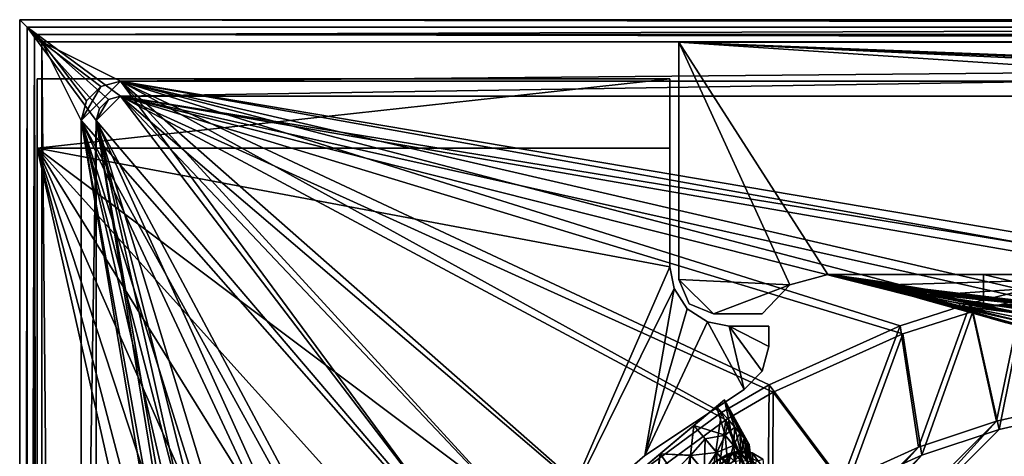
# Model space of a CAD drawing. Header units: metres. Extents: x 0 to 903, y -903 to 0.
# Tile 74 of 253: x 0 to 199, y -88 to 0. Entities that reach past the tile are written whole.
import ezdxf

# ---------------------------------------------------------------- set-up
doc = ezdxf.new("R2010")
doc.units = ezdxf.units.M

msp = doc.modelspace()

# ---------------------------------------------------------------- linework, layer by layer
at = {"layer": 'top'}
for points in [[(3.56304, -11.973949, 2050.059814), (3.563107, -25.973949, 2050.059814), (131.563431, -11.977214, 2050.059814)], [(131.563431, -11.977214, 2050.059814), (131.563431, -11.977214, 176.059692), (3.56304, -11.973949, 2050.059814)], [(131.563431, -11.977214, 176.059692), (3.56304, -11.977214, 176.059708), (3.56304, -11.973949, 2050.059814)], [(3.563107, -25.973949, 2050.059814), (3.56304, -11.973949, 2050.059814), (3.56304, -11.977214, 176.059708)], [(3.563107, -25.973949, 176.059692), (3.56304, -11.977214, 176.059708), (131.563431, -11.977214, 176.059692)], [(3.563107, -25.973949, 2050.059814), (3.56304, -11.977214, 176.059708), (3.563107, -25.973949, 176.059692)], [(3.563107, -25.973949, 2050.059814), (131.56308, -25.977213, 2050.059814), (131.563431, -11.977214, 2050.059814)], [(131.56308, -25.977213, 176.059692), (3.563107, -25.973949, 176.059692), (131.563431, -11.977214, 176.059692)], [(131.56308, -25.977213, 176.059692), (131.563431, -11.977214, 176.059692), (131.562469, -49.976849, 2063.059814)], [(131.562469, -49.976849, 2063.059814), (131.563431, -11.977214, 176.059692), (131.56308, -25.977213, 2050.059814)], [(131.563431, -11.977214, 176.059692), (131.563431, -11.977214, 2050.059814), (131.56308, -25.977213, 2050.059814)], [(131.56308, -25.977213, 2063.059814), (131.56308, -25.977213, 2050.059814), (3.563107, -25.973949, 2063.059814)], [(131.56308, -25.977213, 2050.059814), (3.563107, -25.973949, 2050.059814), (3.563107, -25.973949, 2063.059814)], [(131.562469, -49.976849, 2063.059814), (3.563107, -25.973949, 2063.059814), (107.827393, -104.346909, 2063.059814)], [(107.827393, -104.346909, 2063.059814), (3.563107, -25.973949, 2063.059814), (91.159363, -123.211418, 2063.059814)], [(3.563107, -25.973949, 2063.059814), (77.018692, -144.309021, 2063.059814), (91.159363, -123.211418, 2063.059814)], [(131.562469, -49.976849, 2063.059814), (131.56308, -25.977213, 2063.059814), (3.563107, -25.973949, 2063.059814)], [(3.567204, -885.9776, 2063.059814), (51.564125, -239.308899, 2063.059814), (3.563107, -25.973949, 2063.059814)], [(51.564125, -239.308899, 2063.059814), (53.093189, -215.251648, 2063.059814), (3.563107, -25.973949, 2063.059814)], [(3.563107, -25.973949, 2063.059814), (53.093189, -215.251648, 2063.059814), (57.815437, -190.971451, 2063.059814)], [(57.815437, -190.971451, 2063.059814), (65.81826, -167.104141, 2063.059814), (3.563107, -25.973949, 2063.059814)], [(65.81826, -167.104141, 2063.059814), (77.018692, -144.309021, 2063.059814), (3.563107, -25.973949, 2063.059814)], [(57.815437, -190.971451, 163.059692), (53.093189, -215.251648, 163.059692), (3.563107, -25.973949, 163.059692)], [(53.093189, -215.251648, 163.059692), (51.564125, -239.308899, 163.059692), (3.563107, -25.973949, 163.059692)], [(3.563107, -25.973949, 163.059692), (51.564125, -239.308899, 163.059692), (3.567204, -885.977478, 163.059692)], [(131.56308, -25.977213, 163.059692), (131.562469, -49.976849, 163.059692), (3.563107, -25.973949, 163.059692)], [(131.562469, -49.976849, 163.059692), (107.827393, -104.346909, 163.059692), (3.563107, -25.973949, 163.059692)], [(3.563107, -25.973949, 163.059692), (107.827393, -104.346909, 163.059692), (91.159363, -123.211418, 163.059692)], [(91.159363, -123.211418, 163.059692), (77.018692, -144.309021, 163.059692), (3.563107, -25.973949, 163.059692)], [(77.018692, -144.309021, 163.059692), (65.81826, -167.104141, 163.059692), (3.563107, -25.973949, 163.059692)], [(3.563107, -25.973949, 163.059692), (65.81826, -167.104141, 163.059692), (57.815437, -190.971451, 163.059692)], [(3.563107, -25.973949, 163.059692), (3.563107, -25.973949, 176.059692), (131.56308, -25.977213, 163.059692)], [(3.563107, -25.973949, 176.059692), (131.56308, -25.977213, 176.059692), (131.56308, -25.977213, 163.059692)], [(3.567204, -885.977478, 163.059692), (3.567204, -885.977478, 176.059662), (3.563107, -25.973949, 163.059692)], [(3.567204, -885.977478, 176.059662), (3.563107, -25.973949, 176.059692), (3.563107, -25.973949, 163.059692)], [(3.567204, -885.9776, 2050.059814), (3.563107, -25.973949, 2050.059814), (3.567204, -885.977478, 176.059662)], [(3.567204, -885.977478, 176.059662), (3.563107, -25.973949, 2050.059814), (3.563107, -25.973949, 176.059692)], [(3.567204, -885.9776, 2063.059814), (3.563107, -25.973949, 2063.059814), (3.567204, -885.9776, 2050.059814)], [(3.563107, -25.973949, 2063.059814), (3.563107, -25.973949, 2050.059814), (3.567204, -885.9776, 2050.059814)], [(131.562469, -49.976849, 163.059692), (131.56308, -25.977213, 176.059692), (131.562469, -49.976849, 2063.059814)], [(131.562469, -49.976849, 163.059692), (131.56308, -25.977213, 163.059692), (131.56308, -25.977213, 176.059692)], [(131.56308, -25.977213, 2050.059814), (131.56308, -25.977213, 2063.059814), (131.562469, -49.976849, 2063.059814)], [(132.405029, -54.393982, 2063.059814), (131.562469, -49.976849, 2063.059814), (107.827393, -104.346909, 2063.059814)], [(131.562469, -49.976849, 163.059692), (132.405029, -54.393982, 163.059692), (107.827393, -104.346909, 163.059692)], [(131.562469, -49.976849, 2063.059814), (132.405029, -54.393982, 2063.059814), (131.562469, -49.976849, 163.059692)], [(132.405029, -54.393982, 2063.059814), (132.405029, -54.393982, 163.059692), (131.562469, -49.976849, 163.059692)], [(132.405029, -54.393982, 2063.059814), (107.827393, -104.346909, 2063.059814), (126.493332, -88.116982, 2063.059814)], [(132.405029, -54.393982, 163.059692), (126.493332, -88.116982, 163.059692), (107.827393, -104.346909, 163.059692)], [(135.077225, -58.462112, 2063.059814), (132.405029, -54.393982, 2063.059814), (126.493332, -88.116982, 2063.059814)], [(132.405029, -54.393982, 163.059692), (135.077225, -58.462112, 163.059692), (126.493332, -88.116982, 163.059692)], [(132.405029, -54.393982, 2063.059814), (135.077225, -58.462112, 2063.059814), (132.405029, -54.393982, 163.059692)], [(135.077225, -58.462112, 2063.059814), (135.077225, -58.462112, 163.059692), (132.405029, -54.393982, 163.059692)], [(135.077225, -58.462112, 2063.059814), (126.493332, -88.116982, 2063.059814), (139.145386, -61.13427, 2063.059814)], [(135.077225, -58.462112, 163.059692), (139.145386, -61.13427, 163.059692), (126.493332, -88.116982, 163.059692)], [(135.077225, -58.462112, 2063.059814), (139.145386, -61.13427, 2063.059814), (135.077225, -58.462112, 163.059692)], [(139.145386, -61.13427, 2063.059814), (139.145386, -61.13427, 163.059692), (135.077225, -58.462112, 163.059692)], [(126.493332, -88.116982, 2063.059814), (146.56282, -74.763893, 2063.059814), (139.145386, -61.13427, 2063.059814)], [(126.493332, -88.116982, 163.059692), (139.145386, -61.13427, 163.059692), (146.56282, -74.763893, 163.059692)], [(139.145386, -61.13427, 2063.059814), (143.562531, -61.976788, 2063.059814), (139.145386, -61.13427, 163.059692)], [(143.562531, -61.976788, 2063.059814), (143.562531, -61.976788, 163.059692), (139.145386, -61.13427, 163.059692)], [(139.145386, -61.13427, 2063.059814), (146.56282, -74.763893, 2063.059814), (143.562531, -61.976788, 2063.059814)], [(139.145386, -61.13427, 163.059692), (143.562531, -61.976788, 163.059692), (146.56282, -74.763893, 163.059692)], [(143.562531, -61.976788, 2063.059814), (151.562759, -61.976749, 2063.059814), (143.562531, -61.976788, 163.059692)], [(151.562759, -61.976749, 2063.059814), (151.562759, -61.976749, 163.059692), (143.562531, -61.976788, 163.059692)], [(151.562759, -66.103676, 2063.059814), (151.562759, -61.976749, 2063.059814), (143.562531, -61.976788, 2063.059814)], [(143.562531, -61.976788, 163.059692), (151.562759, -61.976749, 163.059692), (151.562759, -66.103676, 163.059692)], [(146.56282, -74.763893, 2063.059814), (150.223022, -71.103645, 2063.059814), (143.562531, -61.976788, 2063.059814)], [(143.562531, -61.976788, 2063.059814), (150.223022, -71.103645, 2063.059814), (151.562759, -66.103676, 2063.059814)], [(146.56282, -74.763893, 163.059692), (143.562531, -61.976788, 163.059692), (150.223022, -71.103645, 163.059692)], [(143.562531, -61.976788, 163.059692), (151.562759, -66.103676, 163.059692), (150.223022, -71.103645, 163.059692)], [(151.562759, -61.976749, 2063.059814), (151.562759, -66.103676, 2063.059814), (151.562759, -61.976749, 163.059692)], [(151.562759, -66.103676, 2063.059814), (151.562759, -66.103676, 163.059692), (151.562759, -61.976749, 163.059692)], [(151.562759, -66.103676, 2063.059814), (150.223022, -71.103645, 2063.059814), (151.562759, -66.103676, 163.059692)], [(150.223022, -71.103645, 2063.059814), (150.223022, -71.103645, 163.059692), (151.562759, -66.103676, 163.059692)], [(150.223022, -71.103645, 2063.059814), (146.56282, -74.763893, 2063.059814), (150.223022, -71.103645, 163.059692)], [(146.56282, -74.763893, 2063.059814), (146.56282, -74.763893, 163.059692), (150.223022, -71.103645, 163.059692)], [(126.493332, -88.116982, 163.059692), (146.56282, -74.763893, 163.059692), (126.493332, -88.116982, 2063.059814)], [(146.56282, -74.763893, 163.059692), (146.56282, -74.763893, 2063.059814), (126.493332, -88.116982, 2063.059814)], [(107.827393, -104.346909, 163.059692), (126.493332, -88.116982, 163.059692), (107.827393, -104.346909, 2063.059814)], [(126.493332, -88.116982, 163.059692), (126.493332, -88.116982, 2063.059814), (107.827393, -104.346909, 2063.059814)]]:
    msp.add_3dface(points, dxfattribs=at)
at = {"layer": 'top0'}
for points in [[(842.079285, -37.838261, 2063.059814), (844.306091, -34.448139, 2063.059814), (133.377289, -4.519207, 2063.059814)], [(844.306091, -34.448139, 2063.059814), (847.696228, -32.221325, 2063.059814), (133.377289, -4.519207, 2063.059814)], [(133.377289, -4.519207, 2063.059814), (847.696228, -32.221325, 2063.059814), (887.377258, -4.519207, 2063.059814)], [(133.377289, -52.519482, 2063.059814), (155.845886, -53.630356, 2063.059814), (133.377289, -4.519207, 2063.059814)], [(155.845886, -53.630356, 2063.059814), (163.519562, -51.518902, 2063.059814), (133.377289, -4.519207, 2063.059814)], [(133.377289, -4.519207, 2063.059814), (163.519562, -51.518902, 2063.059814), (836.377136, -51.518902, 2063.059814)], [(842.079285, -37.838261, 2063.059814), (133.377289, -4.519207, 2063.059814), (836.377136, -51.518902, 2063.059814)], [(133.377289, -52.519482, 163.059708), (133.377289, -52.519482, 2063.059814), (133.377289, -4.519207, 163.059708)], [(133.377289, -52.519482, 2063.059814), (133.377289, -4.519207, 2063.059814), (133.377289, -4.519207, 163.059708)], [(887.377258, -4.519207, 163.059708), (847.696228, -32.221325, 163.059708), (133.377289, -4.519207, 163.059708)], [(847.696228, -32.221325, 163.059708), (844.306091, -34.448139, 163.059708), (133.377289, -4.519207, 163.059708)], [(133.377289, -4.519207, 163.059708), (844.306091, -34.448139, 163.059708), (842.079285, -37.838261, 163.059708)], [(133.377289, -4.519207, 163.059708), (842.079285, -37.838261, 163.059708), (836.377136, -51.518902, 163.059708)], [(836.377136, -51.518902, 163.059708), (163.519562, -51.518902, 163.059708), (133.377289, -4.519207, 163.059708)], [(163.519562, -51.518902, 163.059708), (155.845886, -53.630356, 163.059708), (133.377289, -4.519207, 163.059708)], [(133.377289, -4.519207, 163.059708), (155.845886, -53.630356, 163.059708), (133.377289, -52.519482, 163.059708)], [(887.377258, -4.519207, 163.059708), (133.377289, -4.519207, 163.059708), (887.377258, -4.519207, 173.920044)], [(133.377289, -4.519207, 163.059708), (133.377289, -4.519207, 2063.059814), (887.377258, -4.519207, 173.920044)], [(887.377258, -4.519207, 173.920044), (133.377289, -4.519207, 2063.059814), (887.377258, -4.519207, 2051.920166)], [(133.377289, -4.519207, 2063.059814), (887.377258, -4.519207, 2063.059814), (887.377258, -4.519207, 2051.920166)], [(155.845886, -53.630356, 2063.059814), (155.845886, -53.630356, 163.059708), (163.519562, -51.518902, 2063.059814)], [(155.845886, -53.630356, 163.059708), (163.519562, -51.518902, 163.059708), (163.519562, -51.518902, 2063.059814)], [(836.377136, -51.518902, 163.059708), (495.105316, -51.518902, 182.490662), (163.519562, -51.518902, 163.059708)], [(495.105316, -51.518902, 182.490662), (411.783142, -51.518902, 184.444412), (163.519562, -51.518902, 163.059708)], [(163.519562, -51.518902, 163.059708), (411.783142, -51.518902, 184.444412), (328.691803, -51.518902, 189.861313)], [(328.691803, -51.518902, 189.861313), (246.046036, -51.518902, 198.713211), (163.519562, -51.518902, 163.059708)], [(246.046036, -51.518902, 198.713211), (164.056732, -51.518902, 210.95433), (163.519562, -51.518902, 163.059708)], [(163.519562, -51.518902, 163.059708), (164.056732, -51.518902, 210.95433), (163.554123, -51.518902, 617.920044)], [(163.554123, -51.518902, 617.920044), (163.555481, -51.518902, 660.920044), (163.519562, -51.518902, 163.059708)], [(163.555481, -51.518902, 660.920044), (163.554123, -51.518902, 1564.920044), (163.519562, -51.518902, 163.059708)], [(163.519562, -51.518902, 163.059708), (163.554123, -51.518902, 1564.920044), (163.519562, -51.518902, 2063.059814)], [(163.554123, -51.518902, 1564.920044), (163.554123, -51.518902, 1607.920044), (163.519562, -51.518902, 2063.059814)], [(163.519562, -51.518902, 2063.059814), (163.554123, -51.518902, 1607.920044), (164.056686, -51.520969, 1814.920044)], [(164.056686, -51.520969, 1814.920044), (164.056732, -51.518902, 2014.885742), (163.519562, -51.518902, 2063.059814)], [(164.056732, -51.518902, 2014.885742), (195.015411, -51.518902, 2019.916504), (163.519562, -51.518902, 2063.059814)], [(163.519562, -51.518902, 2063.059814), (195.015411, -51.518902, 2019.916504), (261.618591, -51.518902, 2029.060913)], [(261.618591, -51.518902, 2029.060913), (328.491486, -51.518902, 2035.961548), (163.519562, -51.518902, 2063.059814)], [(328.491486, -51.518902, 2035.961548), (395.558533, -51.518902, 2040.610718), (163.519562, -51.518902, 2063.059814)], [(163.519562, -51.518902, 2063.059814), (395.558533, -51.518902, 2040.610718), (462.743958, -51.518902, 2043.003296)], [(462.743958, -51.518902, 2043.003296), (529.971802, -51.518902, 2043.136353), (163.519562, -51.518902, 2063.059814)], [(529.971802, -51.518902, 2043.136353), (836.377136, -51.518902, 2063.059814), (163.519562, -51.518902, 2063.059814)], [(173.52063, -52.934925, 413.566772), (163.554123, -51.518902, 617.920044), (164.056732, -51.518902, 210.95433)], [(173.451996, -53.329876, 515.742798), (163.554123, -51.518902, 617.920044), (173.486313, -53.092232, 464.654144)], [(173.486313, -53.092232, 464.654144), (163.554123, -51.518902, 617.920044), (173.52063, -52.934925, 413.566772)], [(167.898392, -52.161442, 617.920044), (163.554123, -51.518902, 617.920044), (173.417679, -53.568127, 566.831421)], [(163.554123, -51.518902, 617.920044), (173.451996, -53.329876, 515.742798), (173.417679, -53.568127, 566.831421)], [(163.554123, -51.518902, 1607.920044), (164.056458, -51.527313, 1607.920044), (164.056686, -51.520969, 1814.920044)], [(163.555481, -51.518902, 660.920044), (163.554123, -51.518902, 617.920044), (167.8983, -52.161739, 618.872253)], [(163.554123, -51.518902, 617.920044), (167.898392, -52.161442, 617.920044), (167.8983, -52.161739, 618.872253)], [(163.555481, -51.518902, 660.920044), (167.899399, -52.161671, 1113.970093), (163.554123, -51.518902, 1564.920044)], [(167.899399, -52.161671, 1113.970093), (167.89949, -52.161705, 1348.571533), (163.554123, -51.518902, 1564.920044)], [(163.554123, -51.518902, 1564.920044), (167.89949, -52.161705, 1348.571533), (167.8983, -52.161739, 1564.920044)], [(164.056458, -51.527313, 1607.920044), (163.554123, -51.518902, 1607.920044), (167.8983, -52.161739, 1607.149292)], [(163.554123, -51.518902, 1607.920044), (163.554123, -51.518902, 1564.920044), (167.8983, -52.161739, 1607.149292)], [(167.8983, -52.161739, 1607.149292), (163.554123, -51.518902, 1564.920044), (167.8983, -52.161739, 1565.869141)], [(163.554123, -51.518902, 1564.920044), (167.8983, -52.161739, 1564.920044), (167.8983, -52.161739, 1565.869141)], [(167.899612, -52.161724, 660.920044), (163.555481, -51.518902, 660.920044), (167.8983, -52.161739, 659.947876)], [(163.555481, -51.518902, 660.920044), (167.8983, -52.161739, 618.872253), (167.8983, -52.161739, 659.947876)], [(167.899612, -52.161724, 660.920044), (167.899307, -52.161636, 886.787415), (163.555481, -51.518902, 660.920044)], [(167.899307, -52.161636, 886.787415), (167.899399, -52.161671, 1113.970093), (163.555481, -51.518902, 660.920044)], [(175.007919, -54.178242, 1763.864502), (164.056686, -51.520969, 1814.920044), (164.056458, -51.527313, 1607.920044)], [(167.8983, -52.161739, 1607.920044), (175.048019, -54.260456, 1659.901489), (164.056458, -51.527313, 1607.920044)], [(175.048019, -54.260456, 1659.901489), (175.027969, -54.219349, 1711.883057), (164.056458, -51.527313, 1607.920044)], [(164.056458, -51.527313, 1607.920044), (175.027969, -54.219349, 1711.883057), (175.007919, -54.178242, 1763.864502)], [(167.8983, -52.161739, 1607.149292), (167.8983, -52.161739, 1607.920044), (164.056458, -51.527313, 1607.920044)], [(164.056732, -51.518902, 2014.885742), (164.056686, -51.520969, 1814.920044), (177.057663, -54.583927, 1915.984985)], [(164.056686, -51.520969, 1814.920044), (177.113678, -54.699665, 1814.919922), (177.057663, -54.583927, 1915.984985)], [(177.113678, -54.699665, 1814.919922), (164.056686, -51.520969, 1814.920044), (175.007919, -54.178242, 1763.864502)], [(173.537796, -52.907787, 388.025146), (173.52063, -52.934925, 413.566772), (164.056732, -51.518902, 210.95433)], [(173.672958, -53.676762, 209.338318), (173.640747, -53.462013, 234.850525), (164.056732, -51.518902, 210.95433)], [(173.640747, -53.462013, 234.850525), (173.623581, -53.284733, 260.367004), (164.056732, -51.518902, 210.95433)], [(164.056732, -51.518902, 210.95433), (173.623581, -53.284733, 260.367004), (173.60643, -53.141262, 285.889526)], [(164.056732, -51.518902, 210.95433), (173.60643, -53.141262, 285.889526), (173.589264, -53.031731, 311.417328)], [(164.056732, -51.518902, 210.95433), (173.589264, -53.031731, 311.417328), (173.554947, -52.914909, 362.48587)], [(173.537796, -52.907787, 388.025146), (164.056732, -51.518902, 210.95433), (173.554947, -52.914909, 362.48587)], [(164.056732, -51.518902, 210.95433), (246.046036, -51.518902, 198.713211), (173.672958, -53.676762, 209.338318)], [(195.015411, -51.518902, 2019.916504), (164.056732, -51.518902, 2014.885742), (195.015533, -57.736118, 2019.916504)], [(164.056732, -51.518902, 2014.885742), (177.057663, -54.583927, 1915.984985), (195.015533, -57.736118, 2019.916504)], [(246.046036, -51.518902, 198.713211), (183.321152, -55.809826, 207.76532), (173.672958, -53.676762, 209.338318)], [(242.487976, -58.794342, 199.172501), (183.321152, -55.809826, 207.76532), (246.046036, -51.518902, 198.713211)], [(261.618591, -51.518902, 2029.060913), (195.015411, -51.518902, 2019.916504), (228.022522, -59.41581, 2024.733398)], [(228.022522, -59.41581, 2024.733398), (195.015411, -51.518902, 2019.916504), (195.015533, -57.736118, 2019.916504)], [(135.427536, -57.469227, 2063.059814), (140.377289, -59.519482, 2063.059814), (133.377289, -52.519482, 2063.059814)], [(140.377289, -59.519482, 2063.059814), (155.845886, -53.630356, 2063.059814), (133.377289, -52.519482, 2063.059814)], [(135.427536, -57.469227, 2063.059814), (133.377289, -52.519482, 2063.059814), (135.427536, -57.469227, 163.059708)], [(133.377289, -52.519482, 2063.059814), (133.377289, -52.519482, 163.059708), (135.427536, -57.469227, 163.059708)], [(155.845886, -53.630356, 163.059708), (140.377289, -59.519482, 163.059708), (133.377289, -52.519482, 163.059708)], [(133.377289, -52.519482, 163.059708), (140.377289, -59.519482, 163.059708), (135.427536, -57.469227, 163.059708)], [(140.377289, -59.519482, 2063.059814), (150.252762, -59.519482, 2063.059814), (155.845886, -53.630356, 2063.059814)], [(155.845886, -53.630356, 163.059708), (150.252762, -59.519482, 163.059708), (140.377289, -59.519482, 163.059708)], [(150.252762, -59.519482, 2063.059814), (150.252762, -59.519482, 163.059708), (155.845886, -53.630356, 2063.059814)], [(150.252762, -59.519482, 163.059708), (155.845886, -53.630356, 163.059708), (155.845886, -53.630356, 2063.059814)], [(167.8983, -52.161739, 618.872253), (167.898392, -52.161442, 617.920044), (173.453018, -53.827175, 617.920044)], [(167.8983, -52.161739, 1564.920044), (167.89949, -52.161705, 1348.571533), (201.784515, -61.851376, 1564.920044)], [(167.899612, -52.161724, 660.920044), (167.8983, -52.161739, 659.947876), (201.784637, -61.850914, 660.920044)], [(167.8983, -52.161739, 659.947876), (201.784698, -61.850685, 659.694153), (201.784637, -61.850914, 660.920044)], [(201.784683, -61.851639, 619.125977), (167.8983, -52.161739, 618.872253), (183.11055, -56.650551, 617.920044)], [(183.11055, -56.650551, 617.920044), (167.8983, -52.161739, 618.872253), (173.453018, -53.827175, 617.920044)], [(201.784698, -61.850685, 659.694153), (167.8983, -52.161739, 659.947876), (262.915771, -76.547356, 619.510803)], [(262.915771, -76.547356, 619.510803), (167.8983, -52.161739, 659.947876), (205.475067, -62.839531, 619.151855)], [(167.8983, -52.161739, 659.947876), (201.784683, -61.851639, 619.125977), (205.475067, -62.839531, 619.151855)], [(167.8983, -52.161739, 659.947876), (167.8983, -52.161739, 618.872253), (201.784683, -61.851639, 619.125977)], [(200.816147, -61.594723, 1606.902344), (167.8983, -52.161739, 1607.149292), (259.673309, -75.856041, 1566.489624)], [(167.8983, -52.161739, 1607.149292), (201.815018, -61.859814, 1566.123047), (259.673309, -75.856041, 1566.489624)], [(167.8983, -52.161739, 1607.149292), (167.8983, -52.161739, 1565.869141), (201.815018, -61.859814, 1566.123047)], [(167.8983, -52.161739, 1607.149292), (200.816147, -61.594723, 1606.902344), (167.8983, -52.161739, 1607.920044)], [(200.816147, -61.594723, 1606.902344), (201.7854, -61.84811, 1607.920044), (167.8983, -52.161739, 1607.920044)], [(201.784515, -61.851376, 1564.920044), (201.815018, -61.859814, 1566.123047), (167.8983, -52.161739, 1564.920044)], [(201.815018, -61.859814, 1566.123047), (167.8983, -52.161739, 1565.869141), (167.8983, -52.161739, 1564.920044)], [(201.7854, -61.84811, 1607.920044), (185.985153, -57.323971, 1660.126465), (167.8983, -52.161739, 1607.920044)], [(185.985153, -57.323971, 1660.126465), (175.048019, -54.260456, 1659.901489), (167.8983, -52.161739, 1607.920044)], [(173.417679, -53.568127, 566.831421), (173.453018, -53.827175, 617.920044), (167.898392, -52.161442, 617.920044)], [(167.899399, -52.161671, 1113.970093), (167.899307, -52.161636, 886.787415), (199.464859, -61.249607, 1000.841492)], [(167.899307, -52.161636, 886.787415), (199.423431, -61.245594, 887.614563), (199.464859, -61.249607, 1000.841492)], [(199.423431, -61.245594, 887.614563), (167.899307, -52.161636, 886.787415), (200.45462, -61.515125, 774.292114)], [(167.899307, -52.161636, 886.787415), (167.899612, -52.161724, 660.920044), (200.45462, -61.515125, 774.292114)], [(199.464859, -61.249607, 1000.841492), (200.583374, -61.526745, 1113.927246), (167.899399, -52.161671, 1113.970093)], [(200.583374, -61.526745, 1113.927246), (202.784378, -62.0765, 1226.841309), (167.899399, -52.161671, 1113.970093)], [(167.899399, -52.161671, 1113.970093), (202.784378, -62.0765, 1226.841309), (167.89949, -52.161705, 1348.571533)], [(167.89949, -52.161705, 1348.571533), (210.446182, -63.992874, 1452.292236), (201.784515, -61.851376, 1564.920044)], [(202.784378, -62.0765, 1226.841309), (206.071442, -62.898582, 1339.614502), (167.89949, -52.161705, 1348.571533)], [(167.89949, -52.161705, 1348.571533), (206.071442, -62.898582, 1339.614502), (210.446182, -63.992874, 1452.292236)], [(200.45462, -61.515125, 774.292114), (167.899612, -52.161724, 660.920044), (201.784637, -61.850914, 660.920044)], [(173.417679, -53.568127, 566.831421), (173.451996, -53.329876, 515.742798), (183.133133, -56.108067, 566.619385)], [(183.133133, -56.108067, 566.619385), (183.11055, -56.650551, 617.920044), (173.417679, -53.568127, 566.831421)], [(183.11055, -56.650551, 617.920044), (173.453018, -53.827175, 617.920044), (173.417679, -53.568127, 566.831421)], [(183.15567, -55.565742, 515.318665), (173.451996, -53.329876, 515.742798), (173.486313, -53.092232, 464.654144)], [(183.133133, -56.108067, 566.619385), (173.451996, -53.329876, 515.742798), (183.15567, -55.565742, 515.318665)], [(183.178207, -55.024605, 464.017914), (173.486313, -53.092232, 464.654144), (173.52063, -52.934925, 413.566772)], [(183.15567, -55.565742, 515.318665), (173.486313, -53.092232, 464.654144), (183.178207, -55.024605, 464.017914)], [(183.200745, -54.641739, 412.719727), (173.52063, -52.934925, 413.566772), (173.537796, -52.907787, 388.025146)], [(183.178207, -55.024605, 464.017914), (173.52063, -52.934925, 413.566772), (183.200745, -54.641739, 412.719727)], [(183.212021, -54.551796, 387.074646), (183.200745, -54.641739, 412.719727), (173.537796, -52.907787, 388.025146)], [(183.212021, -54.551796, 387.074646), (173.537796, -52.907787, 388.025146), (173.554947, -52.914909, 362.48587)], [(173.589264, -53.031731, 311.417328), (183.223282, -54.529346, 361.434235), (173.554947, -52.914909, 362.48587)], [(173.554947, -52.914909, 362.48587), (183.223282, -54.529346, 361.434235), (183.212021, -54.551796, 387.074646)], [(173.60643, -53.141262, 285.889526), (183.245819, -54.686531, 310.173065), (173.589264, -53.031731, 311.417328)], [(173.589264, -53.031731, 311.417328), (183.245819, -54.686531, 310.173065), (183.223282, -54.529346, 361.434235)], [(173.623581, -53.284733, 260.367004), (183.25708, -54.865833, 284.555267), (173.60643, -53.141262, 285.889526)], [(173.60643, -53.141262, 285.889526), (183.25708, -54.865833, 284.555267), (183.245819, -54.686531, 310.173065)], [(183.268356, -55.112, 258.947876), (183.25708, -54.865833, 284.555267), (173.623581, -53.284733, 260.367004)], [(183.268356, -55.112, 258.947876), (173.623581, -53.284733, 260.367004), (173.640747, -53.462013, 234.850525)], [(183.279617, -55.424778, 233.352371), (173.640747, -53.462013, 234.850525), (173.672958, -53.676762, 209.338318)], [(183.279617, -55.424778, 233.352371), (183.268356, -55.112, 258.947876), (173.640747, -53.462013, 234.850525)], [(183.321152, -55.809826, 207.76532), (183.279617, -55.424778, 233.352371), (173.672958, -53.676762, 209.338318)], [(185.939606, -57.020672, 1764.539551), (177.113678, -54.699665, 1814.919922), (175.007919, -54.178242, 1763.864502)], [(175.027969, -54.219349, 1711.883057), (185.939606, -57.020672, 1764.539551), (175.007919, -54.178242, 1763.864502)], [(185.939606, -57.020672, 1764.539551), (175.027969, -54.219349, 1711.883057), (185.962387, -57.172321, 1712.333008)], [(175.027969, -54.219349, 1711.883057), (175.048019, -54.260456, 1659.901489), (185.962387, -57.172321, 1712.333008)], [(175.048019, -54.260456, 1659.901489), (185.985153, -57.323971, 1660.126465), (185.962387, -57.172321, 1712.333008)], [(177.057663, -54.583927, 1915.984985), (190.134262, -57.425838, 1917.032715), (195.015533, -57.736118, 2019.916504)], [(177.057663, -54.583927, 1915.984985), (177.113678, -54.699665, 1814.919922), (190.134262, -57.425838, 1917.032715)], [(177.113678, -54.699665, 1814.919922), (190.204208, -57.84536, 1814.920044), (190.134262, -57.425838, 1917.032715)], [(185.939606, -57.020672, 1764.539551), (190.204208, -57.84536, 1814.920044), (177.113678, -54.699665, 1814.919922)], [(202.687927, -59.522861, 514.499207), (183.133133, -56.108067, 566.619385), (183.15567, -55.565742, 515.318665)], [(202.687927, -59.522861, 514.499207), (183.15567, -55.565742, 515.318665), (183.178207, -55.024605, 464.017914)], [(202.734314, -57.279514, 411.083221), (183.178207, -55.024605, 464.017914), (183.200745, -54.641739, 412.719727)], [(202.687927, -59.522861, 514.499207), (183.178207, -55.024605, 464.017914), (202.734314, -57.279514, 411.083221)], [(202.734314, -57.279514, 411.083221), (183.200745, -54.641739, 412.719727), (183.212021, -54.551796, 387.074646)], [(183.223282, -54.529346, 361.434235), (202.757507, -56.835815, 359.402313), (183.212021, -54.551796, 387.074646)], [(202.757507, -56.835815, 359.402313), (202.734314, -57.279514, 411.083221), (183.212021, -54.551796, 387.074646)], [(183.245819, -54.686531, 310.173065), (202.757507, -56.835815, 359.402313), (183.223282, -54.529346, 361.434235)], [(183.25708, -54.865833, 284.555267), (202.780701, -56.914875, 307.768616), (183.245819, -54.686531, 310.173065)], [(183.245819, -54.686531, 310.173065), (202.780701, -56.914875, 307.768616), (202.757507, -56.835815, 359.402313)], [(202.803894, -57.514198, 256.204651), (183.25708, -54.865833, 284.555267), (183.268356, -55.112, 258.947876)], [(202.803894, -57.514198, 256.204651), (202.780701, -56.914875, 307.768616), (183.25708, -54.865833, 284.555267)], [(183.279617, -55.424778, 233.352371), (202.803894, -57.514198, 256.204651), (183.268356, -55.112, 258.947876)], [(183.321152, -55.809826, 207.76532), (202.890945, -58.636257, 204.723145), (183.279617, -55.424778, 233.352371)], [(202.890945, -58.636257, 204.723145), (202.803894, -57.514198, 256.204651), (183.279617, -55.424778, 233.352371)], [(140.377289, -59.519482, 2063.059814), (135.427536, -57.469227, 2063.059814), (140.377289, -59.519482, 163.059708)], [(135.427536, -57.469227, 2063.059814), (135.427536, -57.469227, 163.059708), (140.377289, -59.519482, 163.059708)], [(201.784729, -61.851192, 617.920044), (183.11055, -56.650551, 617.920044), (183.133133, -56.108067, 566.619385)], [(201.784729, -61.851192, 617.920044), (201.784683, -61.851639, 619.125977), (183.11055, -56.650551, 617.920044)], [(202.355499, -62.001911, 617.920044), (183.133133, -56.108067, 566.619385), (202.687927, -59.522861, 514.499207)], [(202.355499, -62.001911, 617.920044), (201.784729, -61.851192, 617.920044), (183.133133, -56.108067, 566.619385)], [(202.890945, -58.636257, 204.723145), (183.321152, -55.809826, 207.76532), (242.487976, -58.794342, 199.172501)], [(208.028748, -62.259445, 1713.19873), (203.407745, -60.476341, 1814.920044), (185.939606, -57.020672, 1764.539551)], [(203.407745, -60.476341, 1814.920044), (190.204208, -57.84536, 1814.920044), (185.939606, -57.020672, 1764.539551)], [(185.962387, -57.172321, 1712.333008), (208.028748, -62.259445, 1713.19873), (185.939606, -57.020672, 1764.539551)], [(185.985153, -57.323971, 1660.126465), (208.028748, -62.259445, 1713.19873), (185.962387, -57.172321, 1712.333008)], [(208.028748, -62.259445, 1713.19873), (185.985153, -57.323971, 1660.126465), (201.7854, -61.84811, 1607.920044)], [(195.015533, -57.736118, 2019.916504), (190.134262, -57.425838, 1917.032715), (203.339569, -59.516102, 1924.743042)], [(190.134262, -57.425838, 1917.032715), (203.343964, -59.573231, 1918.047607), (203.339569, -59.516102, 1924.743042)], [(190.134262, -57.425838, 1917.032715), (190.204208, -57.84536, 1814.920044), (203.343964, -59.573231, 1918.047607)], [(195.015533, -57.736118, 2019.916504), (214.51239, -57.347279, 1970.436768), (212.883301, -58.234016, 1996.415771)], [(195.015533, -57.736118, 2019.916504), (203.339569, -59.516102, 1924.743042), (214.51239, -57.347279, 1970.436768)], [(228.022522, -59.41581, 2024.733398), (195.015533, -57.736118, 2019.916504), (212.883301, -58.234016, 1996.415771)], [(150.252762, -59.519482, 2063.059814), (140.377289, -59.519482, 2063.059814), (150.252762, -59.519482, 163.059708)], [(140.377289, -59.519482, 2063.059814), (140.377289, -59.519482, 163.059708), (150.252762, -59.519482, 163.059708)], [(190.204208, -57.84536, 1814.920044), (203.407745, -60.476341, 1814.920044), (203.343964, -59.573231, 1918.047607)]]:
    msp.add_3dface(points, dxfattribs=at)
at = {"layer": 'top0123413'}
for points in [[(0, 0), (0, -902.534607), (1.527202, -1.527202, 175)], [(902.537842, 0), (0, 0), (901.01062, -1.527202, 175)], [(0, 0), (1.527202, -1.527202, 175), (901.01062, -1.527202, 175)], [(902.537842, 0), (3.000114, -3.000114), (0, 0)], [(3.000114, -3.000114), (0, -902.534607), (0, 0)], [(899.53772, -3.000114), (3.000114, -3.000114), (902.537842, 0)], [(0, -902.534607), (1.527202, -901.007446, 175), (1.527202, -1.527202, 175)], [(16.129156, -17.938152, 175), (17.944715, -16.122593, 175), (1.527202, -1.527202, 175)], [(17.944715, -16.122593, 175), (20.424814, -15.458053, 175), (1.527202, -1.527202, 175)], [(1.527202, -1.527202, 175), (20.424814, -15.458053, 175), (901.01062, -1.527202, 175)], [(16.129156, -17.938152, 175), (1.527202, -1.527202, 175), (15.461334, -20.418251, 175)], [(1.527202, -1.527202, 175), (1.527202, -901.007446, 175), (15.461334, -20.418251, 175)], [(20.424814, -15.458053, 175), (882.116272, -15.461334, 175), (901.01062, -1.527202, 175)], [(3.000114, -3.000114), (3.000114, -899.534485), (0, -902.534607)], [(3.000114, -899.534485), (3.000114, -3.000114), (4.501135, -898.033508, 172)], [(3.000114, -3.000114), (4.501135, -4.501135, 172), (4.501135, -898.033508, 172)], [(4.501135, -4.501135, 172), (3.000114, -3.000114), (898.036682, -4.501135, 172)], [(3.000114, -3.000114), (899.53772, -3.000114), (898.036682, -4.501135, 172)], [(4.501135, -898.033508, 172), (4.501135, -4.501135, 172), (12.461334, -882.113098, 172)], [(12.461334, -882.113098, 172), (4.501135, -4.501135, 172), (12.461334, -20.418251, 172)], [(4.501135, -4.501135, 172), (13.53108, -16.438152, 172), (12.461334, -20.418251, 172)], [(898.036682, -4.501135, 172), (20.424814, -12.458053, 172), (4.501135, -4.501135, 172)], [(20.424814, -12.458053, 172), (16.444715, -13.524517, 172), (4.501135, -4.501135, 172)], [(4.501135, -4.501135, 172), (16.444715, -13.524517, 172), (13.53108, -16.438152, 172)], [(882.116272, -12.461334, 172), (20.424814, -12.458053, 172), (898.036682, -4.501135, 172)], [(16.444715, -13.524517, 160.059708), (20.424814, -12.458053, 160.059708), (12.461334, -20.418251, 160.059708)], [(12.461334, -20.418251, 160.059708), (20.424814, -12.458053, 160.059708), (97.683662, -117.223701, 160.059708)], [(13.53108, -16.438152, 160.059708), (16.444715, -13.524517, 160.059708), (12.461334, -20.418251, 160.059708)], [(13.53108, -16.438152, 172), (16.444715, -13.524517, 172), (13.53108, -16.438152, 160.059708)], [(16.444715, -13.524517, 172), (16.444715, -13.524517, 160.059708), (13.53108, -16.438152, 160.059708)], [(16.444715, -13.524517, 172), (20.424814, -12.458053, 172), (16.444715, -13.524517, 160.059708)], [(20.424814, -12.458053, 172), (20.424814, -12.458053, 160.059708), (16.444715, -13.524517, 160.059708)], [(882.116272, -12.461334, 160.059708), (244.305313, -50.274853, 160.059708), (20.424814, -12.458053, 160.059708)], [(244.305313, -50.274853, 160.059708), (232.940308, -50.608002, 160.059708), (20.424814, -12.458053, 160.059708)], [(20.424814, -12.458053, 160.059708), (232.940308, -50.608002, 160.059708), (203.154327, -54.688896, 160.059708)], [(20.424814, -12.458053, 160.059708), (107.105812, -107.104874, 160.059708), (97.683662, -117.223701, 160.059708)], [(203.154327, -54.688896, 160.059708), (192.413025, -57.342831, 160.059708), (20.424814, -12.458053, 160.059708)], [(192.413025, -57.342831, 160.059708), (178.132599, -61.90757, 160.059708), (20.424814, -12.458053, 160.059708)], [(20.424814, -12.458053, 160.059708), (178.132599, -61.90757, 160.059708), (151.634583, -73.835762, 160.059708)], [(151.634583, -73.835762, 160.059708), (141.996323, -79.439949, 160.059708), (20.424814, -12.458053, 160.059708)], [(141.996323, -79.439949, 160.059708), (117.224632, -97.682732, 160.059708), (20.424814, -12.458053, 160.059708)], [(20.424814, -12.458053, 160.059708), (117.224632, -97.682732, 160.059708), (107.105812, -107.104874, 160.059708)], [(20.424814, -12.458053, 172), (882.116272, -12.461334, 172), (20.424814, -12.458053, 160.059708)], [(882.116272, -12.461334, 172), (882.116272, -12.461334, 160.059708), (20.424814, -12.458053, 160.059708)], [(17.944715, -16.122593, 163.059708), (15.461334, -20.418251, 163.059708), (20.424814, -15.458053, 163.059708)], [(15.461334, -20.418251, 163.059708), (98.992104, -118.358597, 163.059708), (20.424814, -15.458053, 163.059708)], [(20.424814, -15.458053, 163.059708), (20.424814, -15.458053, 175), (17.944715, -16.122593, 163.059708)], [(20.424814, -15.458053, 175), (17.944715, -16.122593, 175), (17.944715, -16.122593, 163.059708)], [(203.52211, -56.381451, 163.059708), (233.041275, -52.337105, 163.059708), (20.424814, -15.458053, 163.059708)], [(233.041275, -52.337105, 163.059708), (244.305313, -52.006905, 163.059708), (20.424814, -15.458053, 163.059708)], [(20.424814, -15.458053, 163.059708), (244.305313, -52.006905, 163.059708), (882.116272, -15.461334, 163.059708)], [(20.424814, -15.458053, 163.059708), (98.992104, -118.358597, 163.059708), (108.330559, -108.32962, 163.059708)], [(108.330559, -108.32962, 163.059708), (118.359528, -98.991165, 163.059708), (20.424814, -15.458053, 163.059708)], [(118.359528, -98.991165, 163.059708), (142.909363, -80.911797, 163.059708), (20.424814, -15.458053, 163.059708)], [(20.424814, -15.458053, 163.059708), (142.909363, -80.911797, 163.059708), (152.462036, -75.357376, 163.059708)], [(152.462036, -75.357376, 163.059708), (178.722626, -63.53603, 163.059708), (20.424814, -15.458053, 163.059708)], [(178.722626, -63.53603, 163.059708), (192.87619, -59.01181, 163.059708), (20.424814, -15.458053, 163.059708)], [(20.424814, -15.458053, 163.059708), (192.87619, -59.01181, 163.059708), (203.52211, -56.381451, 163.059708)], [(882.116272, -15.461334, 175), (20.424814, -15.458053, 175), (882.116272, -15.461334, 163.059708)], [(20.424814, -15.458053, 175), (20.424814, -15.458053, 163.059708), (882.116272, -15.461334, 163.059708)], [(12.461334, -20.418251, 172), (13.53108, -16.438152, 172), (12.461334, -20.418251, 160.059708)], [(13.53108, -16.438152, 172), (13.53108, -16.438152, 160.059708), (12.461334, -20.418251, 160.059708)], [(17.944715, -16.122593, 163.059708), (16.129156, -17.938152, 163.059708), (15.461334, -20.418251, 163.059708)], [(17.944715, -16.122593, 163.059708), (17.944715, -16.122593, 175), (16.129156, -17.938152, 175)], [(16.129156, -17.938152, 175), (16.129156, -17.938152, 163.059708), (17.944715, -16.122593, 163.059708)], [(15.461334, -20.418251, 175), (15.461334, -20.418251, 163.059708), (16.129156, -17.938152, 175)], [(15.461334, -20.418251, 163.059708), (16.129156, -17.938152, 163.059708), (16.129156, -17.938152, 175)], [(15.461334, -20.418251, 175), (1.527202, -901.007446, 175), (15.461334, -882.113098, 175)], [(54.689827, -203.153397, 160.059708), (50.608929, -232.939377, 160.059708), (12.461334, -20.418251, 160.059708)], [(50.608929, -232.939377, 160.059708), (50.278126, -244.304382, 160.059708), (12.461334, -20.418251, 160.059708)], [(12.461334, -20.418251, 160.059708), (50.278126, -244.304382, 160.059708), (12.461334, -882.113098, 160.059708)], [(97.683662, -117.223701, 160.059708), (79.44088, -141.995377, 160.059708), (12.461334, -20.418251, 160.059708)], [(79.44088, -141.995377, 160.059708), (73.836693, -151.633652, 160.059708), (12.461334, -20.418251, 160.059708)], [(12.461334, -20.418251, 160.059708), (73.836693, -151.633652, 160.059708), (61.908504, -178.131668, 160.059708)], [(61.908504, -178.131668, 160.059708), (57.343765, -192.412094, 160.059708), (12.461334, -20.418251, 160.059708)], [(57.343765, -192.412094, 160.059708), (54.689827, -203.153397, 160.059708), (12.461334, -20.418251, 160.059708)], [(12.461334, -20.418251, 172), (12.461334, -20.418251, 160.059708), (12.461334, -882.113098, 172)], [(12.461334, -20.418251, 160.059708), (12.461334, -882.113098, 160.059708), (12.461334, -882.113098, 172)], [(15.461334, -882.113098, 163.059708), (52.007832, -244.304382, 163.059708), (15.461334, -20.418251, 163.059708)], [(52.007832, -244.304382, 163.059708), (52.338036, -233.040329, 163.059708), (15.461334, -20.418251, 163.059708)], [(15.461334, -20.418251, 163.059708), (52.338036, -233.040329, 163.059708), (56.382381, -203.521179, 163.059708)], [(56.382381, -203.521179, 163.059708), (59.012741, -192.875259, 163.059708), (15.461334, -20.418251, 163.059708)], [(59.012741, -192.875259, 163.059708), (63.536961, -178.72168, 163.059708), (15.461334, -20.418251, 163.059708)], [(15.461334, -20.418251, 163.059708), (63.536961, -178.72168, 163.059708), (75.358315, -152.461105, 163.059708)], [(75.358315, -152.461105, 163.059708), (80.912735, -142.908432, 163.059708), (15.461334, -20.418251, 163.059708)], [(80.912735, -142.908432, 163.059708), (98.992104, -118.358597, 163.059708), (15.461334, -20.418251, 163.059708)], [(15.461334, -882.113098, 175), (15.461334, -882.113098, 163.059708), (15.461334, -20.418251, 175)], [(15.461334, -882.113098, 163.059708), (15.461334, -20.418251, 163.059708), (15.461334, -20.418251, 175)], [(197.676346, -81.181343, 117.845009), (192.413025, -57.342831, 160.059708), (203.154327, -54.688896, 160.059708)], [(213.60553, -77.537285, 117.693382), (197.676346, -81.181343, 117.845009), (203.154327, -54.688896, 160.059708)], [(181.883881, -86.467819, 117.974686), (178.132599, -61.90757, 160.059708), (192.413025, -57.342831, 160.059708)], [(197.676346, -81.181343, 117.845009), (181.883881, -86.467819, 117.974686), (192.413025, -57.342831, 160.059708)], [(203.52211, -56.381451, 163.059708), (192.87619, -59.01181, 163.059708), (198.150421, -82.862846, 120.818863)], [(213.92392, -79.254364, 120.668716), (203.52211, -56.381451, 163.059708), (198.150421, -82.862846, 120.818863)], [(192.87619, -59.01181, 163.059708), (178.722626, -63.53603, 163.059708), (182.520538, -88.095657, 120.947189)], [(198.150421, -82.862846, 120.818863), (192.87619, -59.01181, 163.059708), (182.520538, -88.095657, 120.947189)], [(166.368546, -93.45578, 118.079933), (151.634583, -73.835762, 160.059708), (178.132599, -61.90757, 160.059708)], [(178.722626, -63.53603, 163.059708), (152.462036, -75.357376, 163.059708), (167.182159, -95.003593, 121.051247)], [(181.883881, -86.467819, 117.974686), (166.368546, -93.45578, 118.079933), (178.132599, -61.90757, 160.059708)], [(182.520538, -88.095657, 120.947189), (178.722626, -63.53603, 163.059708), (167.182159, -95.003593, 121.051247)], [(599.026855, -599.023621, 106.499786), (74.938576, -244.304413, 117.34655), (244.305359, -74.93528, 117.346581)], [(74.938576, -244.304413, 117.34655), (75.496498, -229.329498, 117.524498), (244.305359, -74.93528, 117.346581)], [(244.305359, -74.93528, 117.346581), (75.496498, -229.329498, 117.524498), (229.33046, -75.495567, 117.524498)], [(75.496498, -229.329498, 117.524498), (213.60553, -77.537285, 117.693382), (229.33046, -75.495567, 117.524498)], [(151.383621, -102.141632, 118.157684), (141.996323, -79.439949, 160.059708), (151.634583, -73.835762, 160.059708)], [(152.462036, -75.357376, 163.059708), (142.909363, -80.911797, 163.059708), (152.348343, -103.600594, 121.12822)], [(166.368546, -93.45578, 118.079933), (151.383621, -102.141632, 118.157684), (151.634583, -73.835762, 160.059708)], [(167.182159, -95.003593, 121.051247), (152.462036, -75.357376, 163.059708), (152.348343, -103.600594, 121.12822)], [(75.496498, -229.329498, 117.524498), (77.538223, -213.604507, 117.693382), (213.60553, -77.537285, 117.693382)], [(229.476379, -77.234627, 120.501686), (76.680428, -244.304428, 120.325508), (244.305359, -76.679497, 120.325508)], [(76.680428, -244.304428, 120.325508), (592.962036, -609.72644, 109.443001), (244.305359, -76.679497, 120.325508)], [(77.234871, -229.483627, 120.501595), (76.680428, -244.304428, 120.325508), (229.476379, -77.234627, 120.501686)], [(79.254448, -213.927536, 120.668671), (77.234871, -229.483627, 120.501595), (229.476379, -77.234627, 120.501686)], [(77.538223, -213.604507, 117.693382), (197.676346, -81.181343, 117.845009), (213.60553, -77.537285, 117.693382)], [(229.476379, -77.234627, 120.501686), (213.92392, -79.254364, 120.668716), (79.254448, -213.927536, 120.668671)], [(213.92392, -79.254364, 120.668716), (82.865562, -198.143082, 120.818924), (79.254448, -213.927536, 120.668671)], [(213.92392, -79.254364, 120.668716), (198.150421, -82.862846, 120.818863), (82.865562, -198.143082, 120.818924)], [(137.239929, -112.429337, 118.205276), (117.224632, -97.682732, 160.059708), (141.996323, -79.439949, 160.059708)], [(151.383621, -102.141632, 118.157684), (137.239929, -112.429337, 118.205276), (141.996323, -79.439949, 160.059708)], [(77.538223, -213.604507, 117.693382), (81.182274, -197.6754, 117.845009), (197.676346, -81.181343, 117.845009)], [(81.182274, -197.6754, 117.845009), (181.883881, -86.467819, 117.974686), (197.676346, -81.181343, 117.845009)], [(142.909363, -80.911797, 163.059708), (118.359528, -98.991165, 163.059708), (138.347977, -113.783012, 121.175346)], [(152.348343, -103.600594, 121.12822), (142.909363, -80.911797, 163.059708), (138.347977, -113.783012, 121.175346)], [(198.150421, -82.862846, 120.818863), (182.520538, -88.095657, 120.947189), (82.865562, -198.143082, 120.818924)], [(81.182274, -197.6754, 117.845009), (86.46875, -181.88295, 117.974686), (181.883881, -86.467819, 117.974686)], [(86.46875, -181.88295, 117.974686), (166.368546, -93.45578, 118.079933), (181.883881, -86.467819, 117.974686)], [(82.865562, -198.143082, 120.818924), (182.520538, -88.095657, 120.947189), (88.099136, -182.513092, 120.947243)], [(182.520538, -88.095657, 120.947189), (167.182159, -95.003593, 121.051247), (88.099136, -182.513092, 120.947243)]]:
    msp.add_3dface(points, dxfattribs=at)
at = {"layer": 'top0123416'}
for points in [[(130.90535, -99.865028, 1013.760315), (144.645233, -87.582687, 909.468872), (126.489098, -101.999138, 1012.927124)], [(144.645233, -87.582687, 909.468872), (140.228699, -89.717056, 908.637939), (126.489098, -101.999138, 1012.927124)], [(149.324921, -89.223007, 909.871521), (144.645233, -87.582687, 909.468872), (130.90535, -99.865028, 1013.760315)], [(144.645233, -87.582687, 909.468872), (143.232407, -87.900002, 897.804077), (140.228699, -89.717056, 908.637939)], [(144.428619, -87.462624, 897.842041), (143.232407, -87.900002, 897.804077), (144.645233, -87.582687, 909.468872)], [(143.232407, -87.900002, 897.804077), (144.428619, -87.462624, 897.842041), (144.639282, -89.388397, 886.513428)], [(145.899643, -89.211891, 886.44989), (144.428619, -87.462624, 897.842041), (145.686218, -87.266388, 897.901917)], [(145.686218, -87.266388, 897.901917), (144.428619, -87.462624, 897.842041), (144.645233, -87.582687, 909.468872)], [(144.639282, -89.388397, 886.513428), (144.428619, -87.462624, 897.842041), (145.899643, -89.211891, 886.44989)], [(144.645233, -87.582687, 909.468872), (146.956894, -87.31884, 897.981323), (145.686218, -87.266388, 897.901917)], [(148.191818, -87.617958, 898.077209), (146.956894, -87.31884, 897.981323), (144.645233, -87.582687, 909.468872)], [(149.324921, -89.223007, 909.871521), (148.191818, -87.617958, 898.077209), (144.645233, -87.582687, 909.468872)], [(147.172287, -89.275795, 886.453064), (145.899643, -89.211891, 886.44989), (145.686218, -87.266388, 897.901917)], [(146.956894, -87.31884, 897.981323), (147.172287, -89.275795, 886.453064), (145.686218, -87.266388, 897.901917)], [(147.172287, -89.275795, 886.453064), (146.956894, -87.31884, 897.981323), (148.40831, -89.57766, 886.522766)], [(146.956894, -87.31884, 897.981323), (148.191818, -87.617958, 898.077209), (148.40831, -89.57766, 886.522766)], [(150.367752, -88.901192, 898.303284), (148.191818, -87.617958, 898.077209), (149.324921, -89.223007, 909.871521)], [(148.40831, -89.57766, 886.522766), (148.191818, -87.617958, 898.077209), (150.58374, -90.840179, 886.848633)], [(148.191818, -87.617958, 898.077209), (150.367752, -88.901192, 898.303284), (150.58374, -90.840179, 886.848633)], [(143.232407, -87.900002, 897.804077), (142.14357, -88.561714, 897.789429), (140.228699, -89.717056, 908.637939)], [(142.14357, -88.561714, 897.789429), (143.232407, -87.900002, 897.804077), (143.439651, -89.798546, 886.641235)], [(143.439651, -89.798546, 886.641235), (143.232407, -87.900002, 897.804077), (144.639282, -89.388397, 886.513428)]]:
    msp.add_3dface(points, dxfattribs=at)
at = {"layer": 'top0123432'}
for points in [[(142.59726, -76.901436, 1043.041016), (100.465309, -112.255333, 1043.078369), (140.999176, -78.242424, 1053.566284)], [(142.59726, -76.901436, 1043.041016), (140.988235, -78.251602, 1032.518677), (100.465309, -112.255333, 1043.078369)], [(140.988235, -78.251602, 1032.518677), (142.59726, -76.901436, 1043.041016), (143.508408, -81.000977, 1033.630493)], [(140.999176, -78.242424, 1053.566284), (143.518188, -80.992767, 1052.454224), (142.59726, -76.901436, 1043.041016)], [(143.518188, -80.992767, 1052.454224), (144.683167, -82.382088, 1051.514893), (142.59726, -76.901436, 1043.041016)], [(144.674362, -82.389473, 1034.569824), (142.59726, -76.901436, 1043.041016), (145.715454, -83.628784, 1035.884644)], [(145.715454, -83.628784, 1035.884644), (142.59726, -76.901436, 1043.041016), (146.561462, -84.635277, 1037.503174)], [(143.508408, -81.000977, 1033.630493), (142.59726, -76.901436, 1043.041016), (144.674362, -82.389473, 1034.569824)], [(146.567215, -84.63044, 1048.581543), (147.170059, -85.350777, 1046.768433), (142.59726, -76.901436, 1043.041016)], [(147.170059, -85.350777, 1046.768433), (147.624969, -85.896843, 1043.042358), (142.59726, -76.901436, 1043.041016)], [(142.59726, -76.901436, 1043.041016), (147.624969, -85.896843, 1043.042358), (147.166183, -85.354027, 1039.316284)], [(146.561462, -84.635277, 1037.503174), (142.59726, -76.901436, 1043.041016), (147.166183, -85.354027, 1039.316284)], [(146.567215, -84.63044, 1048.581543), (142.59726, -76.901436, 1043.041016), (145.7229, -83.622543, 1050.200073)], [(145.7229, -83.622543, 1050.200073), (142.59726, -76.901436, 1043.041016), (144.683167, -82.382088, 1051.514893)], [(100.465309, -112.255333, 1043.078369), (102.074333, -110.905159, 1053.600708), (140.999176, -78.242424, 1053.566284)], [(140.988235, -78.251602, 1032.518677), (102.063393, -110.914345, 1032.553101), (100.465309, -112.255333, 1043.078369)], [(102.063393, -110.914345, 1032.553101), (140.988235, -78.251602, 1032.518677), (106.625282, -107.086349, 1023.627441)], [(140.999176, -78.242424, 1053.566284), (102.074333, -110.905159, 1053.600708), (106.6455, -107.069389, 1062.518311)], [(140.988235, -78.251602, 1032.518677), (136.417068, -82.087372, 1023.601074), (106.625282, -107.086349, 1023.627441)], [(140.999176, -78.242424, 1053.566284), (106.6455, -107.069389, 1062.518311), (136.437286, -82.070412, 1062.491943)], [(136.417068, -82.087372, 1023.601074), (140.988235, -78.251602, 1032.518677), (142.716721, -84.032173, 1029.052368)], [(136.437286, -82.070412, 1062.491943), (142.731262, -84.019974, 1057.035767), (140.999176, -78.242424, 1053.566284)], [(142.716721, -84.032173, 1029.052368), (140.988235, -78.251602, 1032.518677), (143.508408, -81.000977, 1033.630493)], [(142.731262, -84.019974, 1057.035767), (143.518188, -80.992767, 1052.454224), (140.999176, -78.242424, 1053.566284)], [(143.508408, -81.000977, 1033.630493), (144.674362, -82.389473, 1034.569824), (142.716721, -84.032173, 1029.052368)], [(144.46312, -86.085327, 1055.639404), (143.518188, -80.992767, 1052.454224), (142.731262, -84.019974, 1057.035767)], [(144.46312, -86.085327, 1055.639404), (144.683167, -82.382088, 1051.514893), (143.518188, -80.992767, 1052.454224)], [(106.625282, -107.086349, 1023.627441), (136.417068, -82.087372, 1023.601074), (113.456482, -101.354141, 1017.660156)], [(106.6455, -107.069389, 1062.518311), (113.482887, -101.331978, 1068.473511), (136.437286, -82.070412, 1062.491943)], [(136.417068, -82.087372, 1023.601074), (129.579681, -87.824791, 1017.645874), (113.456482, -101.354141, 1017.660156)], [(136.437286, -82.070412, 1062.491943), (113.482887, -101.331978, 1068.473511), (129.606094, -87.802628, 1068.459229)], [(129.579681, -87.824791, 1017.645874), (136.417068, -82.087372, 1023.601074), (135.739258, -88.12365, 1020.416382)], [(136.437286, -82.070412, 1062.491943), (129.606094, -87.802628, 1068.459229), (135.762787, -88.103912, 1065.682617)], [(136.417068, -82.087372, 1023.601074), (138.691681, -84.797737, 1023.92572), (135.739258, -88.12365, 1020.416382)], [(135.762787, -88.103912, 1065.682617), (138.711563, -84.781059, 1062.167358), (136.437286, -82.070412, 1062.491943)], [(138.691681, -84.797737, 1023.92572), (136.417068, -82.087372, 1023.601074), (142.716721, -84.032173, 1029.052368)], [(138.711563, -84.781059, 1062.167358), (142.731262, -84.019974, 1057.035767), (136.437286, -82.070412, 1062.491943)], [(142.716721, -84.032173, 1029.052368), (144.674362, -82.389473, 1034.569824), (144.450027, -86.096313, 1030.44873)], [(144.450027, -86.096313, 1030.44873), (144.674362, -82.389473, 1034.569824), (145.715454, -83.628784, 1035.884644)], [(144.450027, -86.096313, 1030.44873), (145.715454, -83.628784, 1035.884644), (145.997726, -87.938675, 1032.40332)], [(146.008789, -87.929398, 1053.684814), (144.683167, -82.382088, 1051.514893), (144.46312, -86.085327, 1055.639404)], [(146.008789, -87.929398, 1053.684814), (145.7229, -83.622543, 1050.200073), (144.683167, -82.382088, 1051.514893)], [(145.997726, -87.938675, 1032.40332), (145.715454, -83.628784, 1035.884644), (146.561462, -84.635277, 1037.503174)], [(147.263947, -89.427742, 1051.278687), (146.567215, -84.63044, 1048.581543), (145.7229, -83.622543, 1050.200073)], [(147.263947, -89.427742, 1051.278687), (145.7229, -83.622543, 1050.200073), (146.008789, -87.929398, 1053.684814)], [(135.739258, -88.12365, 1020.416382), (138.691681, -84.797737, 1023.92572), (141.018768, -87.569878, 1024.966431)], [(138.516068, -91.386345, 1064.450806), (138.711563, -84.781059, 1062.167358), (135.762787, -88.103912, 1065.682617)], [(141.037567, -87.554108, 1061.126587), (138.711563, -84.781059, 1062.167358), (138.516068, -91.386345, 1064.450806)], [(138.691681, -84.797737, 1023.92572), (142.716721, -84.032173, 1029.052368), (141.018768, -87.569878, 1024.966431)], [(142.731262, -84.019974, 1057.035767), (138.711563, -84.781059, 1062.167358), (141.037567, -87.554108, 1061.126587)], [(141.018768, -87.569878, 1024.966431), (142.716721, -84.032173, 1029.052368), (144.450027, -86.096313, 1030.44873)], [(143.275482, -90.222977, 1059.322266), (142.731262, -84.019974, 1057.035767), (141.037567, -87.554108, 1061.126587)], [(143.275482, -90.222977, 1059.322266), (144.46312, -86.085327, 1055.639404), (142.731262, -84.019974, 1057.035767)], [(145.997726, -87.938675, 1032.40332), (146.561462, -84.635277, 1037.503174), (147.255386, -89.434921, 1034.80957)], [(147.255386, -89.434921, 1034.80957), (146.561462, -84.635277, 1037.503174), (147.166183, -85.354027, 1039.316284)], [(147.263947, -89.427742, 1051.278687), (148.160126, -90.498581, 1048.583252), (146.567215, -84.63044, 1048.581543)], [(148.160126, -90.498581, 1048.583252), (147.170059, -85.350777, 1046.768433), (146.567215, -84.63044, 1048.581543)], [(147.624969, -85.896843, 1043.042358), (148.154373, -90.503418, 1037.504883), (147.166183, -85.354027, 1039.316284)], [(147.166183, -85.354027, 1039.316284), (148.154373, -90.503418, 1037.504883), (147.255386, -89.434921, 1034.80957)], [(147.170059, -85.350777, 1046.768433), (148.160126, -90.498581, 1048.583252), (147.624969, -85.896843, 1043.042358)], [(141.018768, -87.569878, 1024.966431), (138.49382, -91.405014, 1021.648193), (135.739258, -88.12365, 1020.416382)], [(138.49382, -91.405014, 1021.648193), (141.018768, -87.569878, 1024.966431), (143.25856, -90.237175, 1026.770752)], [(141.037567, -87.554108, 1061.126587), (138.516068, -91.386345, 1064.450806), (141.165054, -94.545456, 1062.314941)], [(143.25856, -90.237175, 1026.770752), (141.018768, -87.569878, 1024.966431), (144.450027, -86.096313, 1030.44873)], [(143.275482, -90.222977, 1059.322266), (141.037567, -87.554108, 1061.126587), (141.165054, -94.545456, 1062.314941)], [(143.25856, -90.237175, 1026.770752), (144.450027, -86.096313, 1030.44873), (145.997726, -87.938675, 1032.40332)], [(145.272797, -92.605888, 1056.796509), (144.46312, -86.085327, 1055.639404), (143.275482, -90.222977, 1059.322266)], [(145.272797, -92.605888, 1056.796509), (146.008789, -87.929398, 1053.684814), (144.46312, -86.085327, 1055.639404)], [(148.160126, -90.498581, 1048.583252), (148.926666, -96.974792, 1043.046509), (147.624969, -85.896843, 1043.042358)], [(147.624969, -85.896843, 1043.042358), (148.926666, -96.974792, 1043.046509), (148.154373, -90.503418, 1037.504883)], [(113.456482, -101.354141, 1017.660156), (129.579681, -87.824791, 1017.645874), (121.516991, -94.590378, 1015.559692)], [(113.482887, -101.331978, 1068.473511), (121.545578, -94.566391, 1070.559692), (129.606094, -87.802628, 1068.459229)], [(121.516991, -94.590378, 1015.559692), (129.579681, -87.824791, 1017.645874), (128.832169, -94.373459, 1016.547363)], [(129.606094, -87.802628, 1068.459229), (121.545578, -94.566391, 1070.559692), (128.541183, -95.119469, 1069.645752)], [(132.289337, -91.624718, 1068.19519), (129.606094, -87.802628, 1068.459229), (128.541183, -95.119469, 1069.645752)], [(128.832169, -94.373459, 1016.547363), (129.579681, -87.824791, 1017.645874), (132.263199, -91.646652, 1017.910522)], [(129.579681, -87.824791, 1017.645874), (135.739258, -88.12365, 1020.416382), (132.263199, -91.646652, 1017.910522)], [(129.606094, -87.802628, 1068.459229), (132.289337, -91.624718, 1068.19519), (135.762787, -88.103912, 1065.682617)], [(132.263199, -91.646652, 1017.910522), (135.739258, -88.12365, 1020.416382), (134.40332, -94.496666, 1018.758423)], [(135.762787, -88.103912, 1065.682617), (132.289337, -91.624718, 1068.19519), (135.347855, -95.271057, 1066.826782)], [(135.739258, -88.12365, 1020.416382), (138.49382, -91.405014, 1021.648193), (134.40332, -94.496666, 1018.758423)], [(135.347855, -95.271057, 1066.826782), (138.516068, -91.386345, 1064.450806), (135.762787, -88.103912, 1065.682617)], [(143.25856, -90.237175, 1026.770752), (145.997726, -87.938675, 1032.40332), (145.258499, -92.617882, 1029.296509)], [(145.258499, -92.617882, 1029.296509), (145.997726, -87.938675, 1032.40332), (147.255386, -89.434921, 1034.80957)], [(146.89473, -94.542053, 1053.687256), (146.008789, -87.929398, 1053.684814), (145.272797, -92.605888, 1056.796509)], [(146.89473, -94.542053, 1053.687256), (147.263947, -89.427742, 1051.278687), (146.008789, -87.929398, 1053.684814)]]:
    msp.add_3dface(points, dxfattribs=at)

doc.saveas('drawing.dxf')
